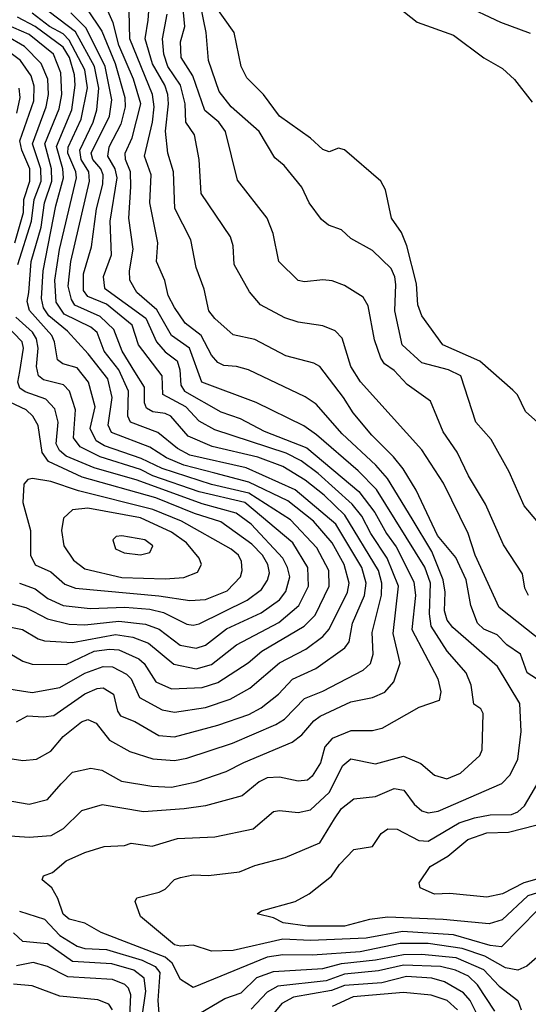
# Model space of a CAD drawing. Extents: x 1308313 to 1441400, y 959662 to 1036319.
# Tile 107 of 256: x 1365245 to 1366889, y 989712 to 992897. Entities that reach past the tile are written whole.
import ezdxf

# ---------------------------------------------------------------- set-up
doc = ezdxf.new("R2010")
doc.units = 0

msp = doc.modelspace()

# ---------------------------------------------------------------- linework, layer by layer
at = {"layer": '0CON10XD'}
for points in [[(1365461.7, 992931.7), (1365510.1, 992859.9), (1365553.2, 992755), (1365584.5, 992645), (1365585.6, 992615), (1365571.2, 992558.8), (1365532.4, 992485), (1365528.1, 992455), (1365552.2, 992415), (1365558.5, 992385), (1365536.2, 992245), (1365540.3, 992135), (1365514.8, 992065), (1365519, 992029), (1365652, 991932), (1365687.3, 991855), (1365715, 991822.8), (1365753.3, 991793.3), (1365761.9, 991765), (1365765.4, 991715), (1365778, 991695), (1365895, 991629), (1365957, 991607), (1366035, 991565.8), (1366172.5, 991512.5), (1366341.4, 991371.4), (1366393.2, 991303.2), (1366430.1, 991235), (1366462.1, 991192.1), (1366518.7, 991078.7), (1366524.4, 991035), (1366512.7, 990925), (1366595.9, 990765), (1366606.5, 990723.5), (1366600.8, 990695), (1366535, 990672.3), (1366415.8, 990604.2), (1366385, 990597.2), (1366315, 990597.4), (1366255, 990571.8), (1366231.4, 990545), (1366216.9, 990493.1), (1366190.1, 990449.9), (1366175, 990437.2), (1366145, 990434.1), (1366085, 990447.4), (1366045, 990444.4), (1366018.5, 990431.5), (1365963.5, 990386.5), (1365845, 990354.3), (1365776.2, 990345), (1365645, 990334.8), (1365511.9, 990358.1), (1365445, 990338.7), (1365385, 990279.7), (1365345, 990257.4), (1365275, 990252.4), (1365025, 990269.2)], [(1365164.7, 990515.3), (1365255, 990501.3), (1365299.4, 990505), (1365345, 990530.8), (1365385, 990578.3), (1365445, 990625.8), (1365465, 990633.6), (1365491.5, 990621.5), (1365535, 990566.3), (1365600.3, 990530.3), (1365675, 990506.3), (1365745, 990500.8), (1365785, 990508.1), (1365933.1, 990556.9), (1366072.5, 990617.5), (1366100.3, 990635), (1366165, 990701.6), (1366224.9, 990725.1), (1366355, 990793.3), (1366378.4, 990815), (1366387.3, 990845), (1366384.5, 990915), (1366414.6, 991035.4), (1366414.9, 991075), (1366404.2, 991115), (1366295.5, 991294.5), (1366228.8, 991358.8), (1366167.4, 991407.4), (1366095, 991451.5), (1366015, 991481.9), (1365866.9, 991516.9), (1365789.8, 991549.8), (1365733.2, 991615), (1365715, 991623.6), (1365675, 991628.4), (1365655, 991640.2), (1365647.9, 991657.9), (1365648.1, 991708.1), (1365617.5, 991757.5), (1365575.5, 991825), (1365549.2, 991895), (1365505, 991936.7), (1365423.5, 991973.5), (1365412.2, 991992.2), (1365401.2, 992035), (1365409.8, 992115), (1365470.7, 992375), (1365468.1, 992405), (1365444, 992445), (1365438.8, 992475), (1365482.3, 992565), (1365494.4, 992605), (1365500.8, 992675), (1365486.5, 992745), (1365425, 992857.9), (1365312.8, 992942.8)], [(1366915.9, 989864.1), (1366883.7, 989836.3), (1366855, 989823.3), (1366815, 989830.6), (1366747.7, 989867.7), (1366675, 989893.3), (1366565, 989908.8), (1366475, 989909.4), (1366345, 989882.3), (1366191.7, 989871.7), (1366095, 989872.8), (1366045.1, 989864.9), (1365805, 989766.7), (1365765, 989792.5), (1365737.2, 989845), (1365715, 989864.4), (1365508.1, 989945), (1365455.6, 989975), (1365405, 989987.7), (1365385, 990004.4), (1365367.8, 990055), (1365348.6, 990088.6), (1365317.1, 990115), (1365322.2, 990127.8), (1365350.9, 990139.1), (1365395, 990176), (1365455, 990202.9), (1365517.7, 990222.3), (1365583.8, 990226.2), (1365605, 990233.3), (1365673.5, 990223.5), (1365755, 990248.9), (1365875, 990254.1), (1365999.7, 990280.3), (1366065, 990336.2), (1366085, 990339.4), (1366145, 990332.7), (1366185, 990341.6), (1366245, 990397.4), (1366288.8, 990485), (1366315, 990506.5), (1366395, 990490.5), (1366485, 990514.8), (1366541.7, 990491.7), (1366585, 990453.6), (1366625, 990441.8), (1366669.9, 990460.1), (1366732.4, 990517.6), (1366739.6, 990535), (1366742.8, 990652.8), (1366735, 990668.6), (1366712.7, 990682.7), (1366703.6, 990745), (1366687.6, 990785), (1366626.3, 990855), (1366575.2, 990935), (1366569.7, 990975), (1366572.9, 991075), (1366554.1, 991125.9), (1366397.8, 991377.8), (1366338.3, 991438.3), (1366203.8, 991553.8), (1366163, 991583), (1366008.9, 991658.9), (1365833.3, 991725), (1365793.2, 991835), (1365735.8, 991875.8), (1365688.6, 991958.6), (1365623, 992015), (1365601.1, 992055), (1365599.6, 992085), (1365611.7, 992155), (1365597.2, 992255), (1365603.9, 992356.1), (1365603.5, 992405), (1365587, 992445), (1365585.2, 992465), (1365608.4, 992515), (1365636, 992625), (1365613, 992705), (1365564.9, 992815), (1365547, 992887), (1365525.2, 992935)], [(1366920.6, 990019.4), (1366802.2, 989897.8), (1366765, 989902.7), (1366646.9, 989936.9), (1366482.5, 989947.5), (1366365, 989925.9), (1366185, 989918.4), (1366095, 989923.6), (1365935, 989886.7), (1365865, 989884.2), (1365805, 989904.1), (1365765, 989900.3), (1365745, 989904.8), (1365635, 989996.2), (1365618.1, 990045), (1365623.5, 990056.5), (1365695.8, 990075), (1365714.7, 990085.3), (1365745, 990115.8), (1365765, 990122.5), (1365805, 990131.4), (1365855, 990129.2), (1365955, 990140.4), (1366005, 990161.3), (1366102.7, 990187.3), (1366215.2, 990234.8), (1366262.3, 990312.3), (1366285, 990345.8), (1366325, 990377.3), (1366395, 990384.7), (1366455, 990410.9), (1366486.5, 990405), (1366519.7, 990359.7), (1366545, 990338.2), (1366565, 990332.1), (1366597.3, 990337.3), (1366803.3, 990426.7), (1366830.3, 990455), (1366854.7, 990505), (1366865.3, 990595), (1366861.3, 990685), (1366788.9, 990805), (1366645, 990930.7), (1366626.1, 990955), (1366618.3, 990985), (1366619.7, 991045), (1366613.7, 991085), (1366577.4, 991177.4), (1366513.1, 991283.1), (1366433.2, 991413.2), (1366395.8, 991455.8), (1366287, 991557), (1366203, 991653), (1366167.6, 991677.6), (1365984, 991764), (1365945.6, 991775.6), (1365905, 991778.6), (1365885, 991787.9), (1365865, 991811.6), (1365831.4, 991875), (1365780, 991915), (1365745, 991966.6), (1365724.3, 992005), (1365713.8, 992053.8), (1365686.7, 992115), (1365691.1, 992175), (1365665.6, 992305), (1365670, 992395), (1365647.9, 992455), (1365674.1, 992565.9), (1365679.2, 992615), (1365674, 992655), (1365600.4, 992835), (1365598.4, 992925)], [(1366945, 990746.2), (1366885.2, 990785), (1366863.5, 990845), (1366819.1, 990875), (1366787.6, 990907.6), (1366745, 990926), (1366724.9, 990944.9), (1366702.5, 991002.5), (1366688.2, 991085), (1366655, 991157.8), (1366595, 991228.2), (1366526.6, 991375), (1366483.9, 991443.9), (1366453.2, 991483.2), (1366383.1, 991553.1), (1366322.4, 991625), (1366291.6, 991675), (1366214.8, 991774.8), (1366195, 991786), (1366105, 991809.7), (1366005, 991862.5), (1365935, 991877.3), (1365875, 991930), (1365855.9, 991955), (1365841.3, 992025), (1365814.7, 992095), (1365797.6, 992185), (1365746.2, 992286.2), (1365742.2, 992405), (1365723.9, 992465), (1365716.6, 992536.6), (1365726.2, 992625), (1365724.1, 992655), (1365714.1, 992685), (1365674.3, 992754.3), (1365650.8, 992835), (1365659.6, 992895), (1365662, 992925)], [(1366889.6, 991035), (1366877.9, 991057.9), (1366870.4, 991105), (1366808.3, 991198.3), (1366750.5, 991330.5), (1366695, 991421.9), (1366658.4, 991498.4), (1366614, 991564), (1366572.7, 991662.7), (1366497.3, 991717.3), (1366455, 991762.2), (1366424.4, 991784.4), (1366412.3, 991802.3), (1366391.2, 991861.2), (1366371.3, 991971.3), (1366355, 991999.5), (1366295, 992037.3), (1366255, 992051.8), (1366225, 992055.4), (1366165, 992048.8), (1366145, 992053.5), (1366082.7, 992115), (1366064.1, 992205), (1366045.2, 992255.2), (1365948.3, 992378.3), (1365909.8, 992535), (1365888.9, 992565), (1365843.6, 992603.6), (1365804.9, 992715), (1365766.2, 992775), (1365765, 992825.6), (1365778.5, 992875), (1365772.6, 992942.6)], [(1366916, 991276), (1366875.4, 991325), (1366826.7, 991435), (1366769.2, 991539.2), (1366719.2, 991595), (1366670.7, 991745), (1366631.1, 991765), (1366545, 991787.3), (1366480.6, 991845), (1366456.8, 991955), (1366460.7, 992040.7), (1366457.5, 992065), (1366445, 992091.8), (1366385, 992150.4), (1366315, 992189.1), (1366285, 992217.3), (1366242.9, 992232.9), (1366220.6, 992250.6), (1366180, 992305), (1366156.2, 992355), (1366099.5, 992425), (1366069.9, 992449.9), (1366018.7, 992535), (1365928.6, 992615), (1365889.2, 992665), (1365854.8, 992765), (1365847.8, 992855), (1365829.2, 992945)], [(1366928.9, 991585), (1366879.7, 991629.7), (1366853.6, 991683.6), (1366838.9, 991698.9), (1366732.1, 991792.1), (1366612.5, 991845), (1366545, 991938.6), (1366531.8, 991975), (1366527.4, 992042.6), (1366496, 992166), (1366479, 992209), (1366446.9, 992255), (1366427, 992347), (1366412.5, 992375), (1366295, 992476.2), (1366275, 992481.9), (1366245, 992469.4), (1366225, 992477.1), (1366185, 992513.6), (1366085, 992585.3), (1366032.5, 992655), (1365978.8, 992708.8), (1365960.5, 992745), (1365938.4, 992855), (1365874.7, 992944.7)], [(1366467.7, 992937.7), (1366529.4, 992889.4), (1366647, 992847), (1366745, 992773.6), (1366805, 992738.9), (1366843.8, 992703.8), (1366900.7, 992630.7)], [(1366675, 992946.6), (1366799.2, 992889.2), (1366895, 992853.1)], [(1365195, 990858), (1365255, 990821.8), (1365285, 990812.9), (1365395, 990811.4), (1365485, 990854.4), (1365535, 990861.5), (1365565, 990858.4), (1365630.1, 990830.1), (1365647.1, 990815), (1365685, 990755.3), (1365735, 990732.5), (1365835, 990737), (1365885, 990753), (1365983.2, 990816.8), (1366027.6, 990855), (1366164.6, 990935.4), (1366199.4, 990970.6), (1366245.6, 991065), (1366244.5, 991115), (1366205, 991188.7), (1366119.6, 991279.6), (1365985.5, 991365.5), (1365865, 991393.4), (1365705, 991445.8), (1365637.7, 991477.7), (1365519.2, 991519.2), (1365492.2, 991535), (1365472.5, 991575), (1365488.6, 991645), (1365467.2, 991725), (1365430.8, 991770.8), (1365384, 991784), (1365366.7, 991796.7), (1365357.3, 991855), (1365348.6, 991875), (1365276.1, 991956.1), (1365269.3, 991985), (1365274.9, 992015.1), (1365281.6, 992115), (1365314.2, 992225.8), (1365324.5, 992305), (1365348.2, 992375), (1365347.4, 992415), (1365326.2, 992495), (1365371.9, 992608.1), (1365381.4, 992655), (1365378.1, 992725), (1365354.2, 992785), (1365275, 992849.5), (1365175, 992892.1)], [(1365195.7, 990735), (1365285, 990721.1), (1365375, 990736.7), (1365455, 990783.6), (1365514.6, 990805.4), (1365545, 990804.2), (1365590.4, 990780.4), (1365605.2, 990765), (1365631.7, 990705), (1365705, 990664.4), (1365745, 990657.8), (1365845, 990672.5), (1365925, 990699.3), (1365988.9, 990735), (1366085, 990816.4), (1366169.3, 990860.7), (1366225, 990901.9), (1366245, 990926), (1366304.6, 991045), (1366310.1, 991075), (1366293.8, 991135), (1366255, 991204.8), (1366194.5, 991275), (1366111.2, 991341.2), (1365985, 991401), (1365875, 991430), (1365775, 991455.8), (1365719.4, 991479.4), (1365665, 991514.3), (1365541.9, 991561.9), (1365531.2, 991585), (1365543.5, 991675), (1365529.4, 991735), (1365466.4, 991816.4), (1365399.2, 991889.2), (1365338.7, 991938.7), (1365321.5, 991965), (1365315.6, 991995), (1365320.4, 992085), (1365361.1, 992295), (1365386.9, 992385), (1365384.2, 992415), (1365363.6, 992486.4), (1365413.3, 992605), (1365423.9, 992685), (1365421.7, 992718.3), (1365406, 992775), (1365385, 992807.6), (1365295, 992874.9), (1365238, 992905)], [(1365219.4, 990369.4), (1365275, 990360), (1365335, 990374.7), (1365378.8, 990425), (1365415, 990463), (1365475, 990476.7), (1365509.8, 990469.8), (1365574.2, 990434.2), (1365671.8, 990418.2), (1365735, 990415.2), (1365815, 990431.9), (1365912.5, 990465), (1365968.8, 990495), (1366125, 990560.7), (1366156.5, 990583.5), (1366195, 990629), (1366215.9, 990644.1), (1366315, 990690.9), (1366385, 990704.2), (1366425, 990722.2), (1366453.6, 990755), (1366474.3, 990815.7), (1366451.8, 990911.8), (1366468.9, 991065), (1366432.3, 991155), (1366379.3, 991235), (1366350.7, 991290.7), (1366319.9, 991329.9), (1366209.6, 991429.6), (1366155, 991470.1), (1366106.6, 991495), (1365875, 991570.2), (1365825, 991598), (1365782.2, 991645), (1365707, 991685), (1365705, 991745.4), (1365628.8, 991845), (1365608.6, 991908.6), (1365525, 991976.5), (1365465, 992001.6), (1365451.4, 992021.4), (1365450.7, 992075), (1365477.2, 992162.8), (1365493.4, 992285), (1365513.8, 992365), (1365515.1, 992395), (1365506.9, 992415), (1365481.6, 992445), (1365476.2, 992465), (1365535.6, 992584.4), (1365542.1, 992637.9), (1365520.9, 992745), (1365459.8, 992869.8), (1365409.6, 992919.6)], [(1365235, 990626), (1365270, 990645), (1365321.7, 990641.7), (1365355, 990647), (1365455, 990716.7), (1365495, 990734), (1365515, 990735.6), (1365548.4, 990715), (1365560.7, 990660.7), (1365570.8, 990645), (1365617, 990627), (1365695, 990582.3), (1365745, 990577.1), (1365884.9, 990615.1), (1365985, 990650), (1366025, 990671), (1366081.1, 990715), (1366126.2, 990763.8), (1366201.5, 990798.5), (1366295.9, 990865), (1366309.3, 990885), (1366320, 990945), (1366359.1, 991035), (1366365.1, 991075), (1366351.1, 991125), (1366266.7, 991265), (1366135, 991376.9), (1365977, 991447), (1365795, 991488.5), (1365755, 991510.4), (1365691.6, 991561.6), (1365603.4, 991595), (1365594.6, 991615), (1365596.9, 991695), (1365565.1, 991765), (1365517.4, 991825), (1365494.8, 991885), (1365475, 991902.5), (1365388.4, 991945), (1365363, 991983), (1365358.9, 992055), (1365373.3, 992153.3), (1365428.5, 992385), (1365425.9, 992405), (1365400.6, 992465), (1365401.1, 992485), (1365443.9, 992575), (1365463.6, 992676.4), (1365455.3, 992735), (1365405, 992830.3), (1365385, 992851), (1365341.1, 992875), (1365285, 992917.6)], [(1366940.2, 990880.2), (1366795, 990995.4), (1366717.3, 991165), (1366694.1, 991235), (1366615, 991398.3), (1366545, 991505.6), (1366346.2, 991726.2), (1366314.8, 991775), (1366287.3, 991867.3), (1366265, 991890.8), (1366225, 991907.1), (1366145, 991918.2), (1366102.3, 991932.3), (1366023.3, 991975), (1365987.1, 992017.1), (1365938, 992105), (1365935.3, 992165), (1365926.1, 992195), (1365831.6, 992335), (1365824.7, 992445), (1365809.5, 992525), (1365782, 992565), (1365779.2, 992625), (1365764.4, 992685), (1365723.7, 992745), (1365710.2, 992785), (1365706.5, 992835), (1365721, 992915)], [(1365238.9, 992105), (1365283.5, 992245), (1365291.4, 992315), (1365314.1, 992375), (1365313.2, 992415), (1365285.7, 992495), (1365330.2, 992615), (1365337.8, 992655), (1365335.3, 992705), (1365314.3, 992755), (1365259.9, 992809.9), (1365201.5, 992845)], [(1365229.3, 992175), (1365256.6, 992273.4), (1365257.8, 992315), (1365278.1, 992375), (1365277.8, 992415), (1365251.3, 992475), (1365245.3, 992505), (1365290.8, 992635), (1365291.9, 992681.9), (1365282.4, 992715), (1365247, 992765), (1365200.2, 992800.2)], [(1365236, 992595), (1365245.9, 992645), (1365243, 992675)], [(1365815, 990864.4), (1365845, 990874), (1365913, 990927), (1366025, 990978.5), (1366085, 991020.2), (1366105, 991047.1), (1366117.5, 991095), (1366110.8, 991125), (1366094.8, 991155), (1365993.4, 991265), (1365945, 991301.2), (1365835, 991330.7), (1365625, 991407.5), (1365485, 991448), (1365395, 991485.7), (1365373.7, 991503.7), (1365362.4, 991525), (1365369.1, 991595), (1365357.9, 991637.9), (1365329.2, 991669.2), (1365263, 991693), (1365245.7, 991705), (1365239.2, 991725), (1365245, 991759.2), (1365256.9, 991835), (1365252.4, 991855), (1365165.5, 991945)], [(1365125, 990950.7), (1365254.3, 990924.3), (1365304, 990894), (1365325, 990888.5), (1365415, 990882.7), (1365555, 990908.5), (1365610.3, 990900.3), (1365660.8, 990880.8), (1365742.7, 990812.7), (1365815, 990796.9), (1365865, 990811.6), (1365945.4, 990874.6), (1366082.3, 990947.7), (1366147.5, 991002.5), (1366178.3, 991065), (1366176.2, 991125), (1366128, 991205), (1365972.6, 991335), (1365825, 991369.8), (1365675, 991422), (1365635, 991441.7), (1365505, 991482.9), (1365439.8, 991515), (1365418.6, 991545), (1365425.5, 991635), (1365405.9, 991695.9), (1365386.4, 991716.4), (1365322.3, 991732.3), (1365305.2, 991745), (1365298.9, 991775), (1365304.4, 991835), (1365299.6, 991865), (1365285.9, 991885.9), (1365232.1, 991935)], [(1365805, 990938.5), (1365825, 990943.5), (1365980.4, 991019.6), (1366026.3, 991053.7), (1366045.9, 991084.1), (1366051.7, 991108.3), (1366047.1, 991135), (1366029.9, 991165), (1365995, 991201), (1365895, 991272.9), (1365809.3, 991299.3), (1365685, 991350), (1365447.1, 991417.1), (1365338.2, 991468.2), (1365317.5, 991497.5), (1365304.3, 991584.3), (1365287, 991615), (1365265.3, 991635.3), (1365195, 991668.6)], [(1365795, 991018), (1365845, 991021.8), (1365915, 991050.2), (1365958.1, 991095), (1365964.1, 991115), (1365961.8, 991145), (1365951.9, 991165), (1365928.8, 991185), (1365767.6, 991275), (1365675, 991312.6), (1365435, 991373.6), (1365345, 991403.1), (1365286.6, 991413.4), (1365270.6, 991409.4), (1365258.5, 991395), (1365255.3, 991335), (1365279.3, 991245), (1365280.2, 991165), (1365295, 991134.1), (1365345, 991110.7), (1365390.8, 991070.8), (1365425, 991057.9), (1365695, 991033.4), (1365795, 991018)], [(1365715, 991088.3), (1365775, 991093), (1365819.6, 991110.4), (1365832.9, 991135), (1365824.6, 991155), (1365784, 991205), (1365735, 991239.7), (1365635, 991285.7), (1365465, 991317), (1365415, 991311.9), (1365386.8, 991285), (1365379.5, 991245), (1365387.5, 991195), (1365419, 991149), (1365455, 991120.8), (1365575, 991093.2), (1365715, 991088.3)], [(1365635, 991166.2), (1365665, 991173.8), (1365675.4, 991195), (1365649.2, 991215), (1365575, 991227.5), (1365556.7, 991225), (1365545.8, 991215), (1365555, 991186), (1365582.1, 991172.1), (1365635, 991166.2)], [(1365244.7, 991075), (1365295, 991056.3), (1365335.3, 991025), (1365385, 991002.2), (1365472.7, 990992.7), (1365585, 990996.7), (1365665, 990990), (1365709.7, 990979.7), (1365785, 990941.6), (1365805, 990938.5)], [(1365185.8, 991015.8), (1365265, 990996), (1365335, 990958.7), (1365405, 990941.4), (1365455, 990939.5), (1365565, 990952.1), (1365651.4, 990941.4), (1365695.5, 990925.5), (1365763.9, 990873.9), (1365815, 990864.4)], [(1367075, 990122), (1366887.2, 990062.8), (1366804.3, 989985.7), (1366762.4, 989972.4), (1366613.1, 989986.9), (1366435, 989994.6), (1366375, 989986.7), (1366295, 989965.1), (1366175, 989965.5), (1366096.4, 989976.4), (1366065, 989992.2), (1366012.5, 990005), (1366026.7, 990015), (1366135, 990044.4), (1366179.9, 990070.1), (1366252.6, 990127.4), (1366278.4, 990165), (1366325, 990213.3), (1366385, 990222.9), (1366413.5, 990265), (1366435, 990279.6), (1366465, 990278.7), (1366535, 990242.6), (1366565, 990240), (1366665, 990299.7), (1366715.2, 990315.2), (1366765, 990325.2), (1366833.9, 990326.1), (1366854.8, 990335.2), (1366876.1, 990353.9), (1366988.7, 990545)], [(1367015, 990145.6), (1366874.3, 990105.7), (1366805, 990069.3), (1366755, 990058.5), (1366635, 990070.6), (1366585, 990068.7), (1366538.8, 990088.8), (1366536.2, 990105), (1366571.5, 990158.5), (1366628.2, 990191.8), (1366693.2, 990245), (1366755, 990267.1), (1366825, 990268.8), (1366955, 990302.6)], [(1365243.9, 990013.9), (1365325, 989987.4), (1365374.7, 989934.7), (1365430.6, 989900.6), (1365455, 989892.4), (1365525, 989889.9), (1365640.8, 989855)], [(1365639.2, 989665), (1365652.3, 989755), (1365646.7, 989796.7), (1365613.3, 989823.3), (1365542.8, 989842.8), (1365415, 989850.6), (1365335, 989908.2), (1365255, 989915.8), (1365225, 989943.9)], [(1365805, 989670.6), (1365908.3, 989731.7), (1365960.5, 989749.5), (1366011.3, 989798.7), (1366065, 989818.6), (1366225, 989828.2), (1366285.1, 989844.9), (1366395, 989856.5), (1366485, 989873.9), (1366545.1, 989874.9), (1366655, 989863.3), (1366744.4, 989825), (1366795, 989771), (1366855.3, 989725), (1366865.7, 989695)], [(1365599.6, 989650.4), (1365603.6, 989743.6), (1365596.3, 989765), (1365585, 989776.3), (1365545, 989792.6), (1365400.9, 989800.9), (1365335, 989834.4), (1365288.1, 989848.1), (1365235, 989836.9)], [(1365640.8, 989855), (1365682.4, 989835), (1365697.6, 989815), (1365691.2, 989725), (1365695, 989682.5)], [(1366780.2, 989690.2), (1366724.8, 989775), (1366695, 989803.5), (1366653.3, 989823.3), (1366605.2, 989835.2), (1366485, 989838.5), (1366405, 989820.7), (1366295, 989810.1), (1366235, 989788), (1366078.9, 989771.1), (1366045, 989752), (1365992.8, 989697.2)], [(1366725.7, 989675), (1366701.1, 989725), (1366679.1, 989749.1), (1366617.9, 989785), (1366577.4, 989797.4), (1366495, 989802.9), (1366415, 989782.3), (1366295, 989773.2), (1366252.8, 989757.2), (1366130.3, 989735), (1366092.5, 989715), (1366051.2, 989665)], [(1365544.9, 989694.9), (1365532.5, 989712.5), (1365497.2, 989727.2), (1365375, 989738.3), (1365285, 989772.2), (1365225, 989777.8)], [(1366659.5, 989695), (1366626.7, 989725), (1366575, 989742.3), (1366485, 989750.7), (1366323.1, 989736.9), (1366255, 989705.6)]]:
    msp.add_lwpolyline(points, dxfattribs=at)

doc.saveas('drawing.dxf')
